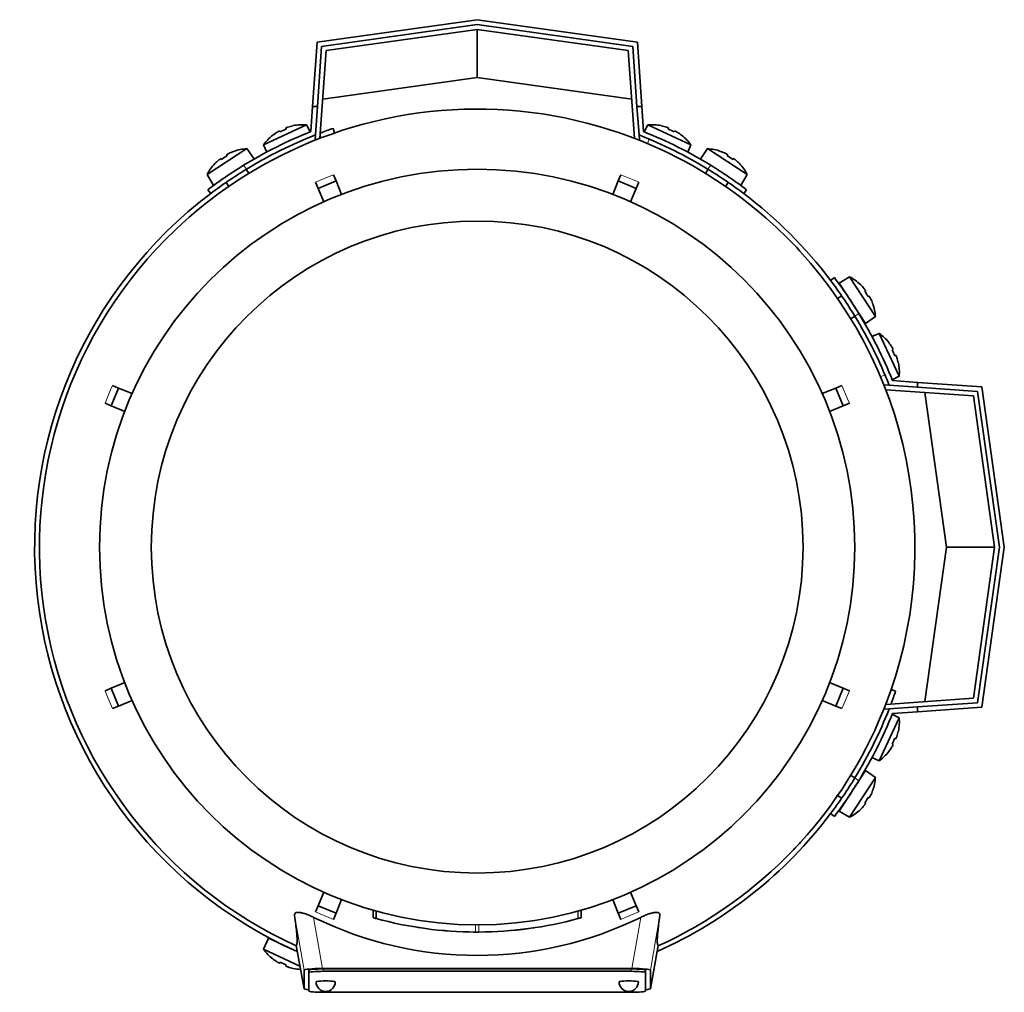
# Model space of a CAD drawing. Header units: millimetres. Extents: x 160 to 768, y -1429 to 1506.
# Tile 1 of 17: x 161 to 366, y -1429 to -1227. Entities that reach past the tile are written whole.
import ezdxf

# ---------------------------------------------------------------- set-up
doc = ezdxf.new("R2010")
doc.units = ezdxf.units.MM
for name, color, linetype in [('LOW_134-6', 7, 'Continuous'), ('M5X8_UNI7687', 7, 'Continuous'), ('VSI134_DIFFUSORE', 7, 'Continuous'), ('VSI134_FILTRO_A', 7, 'Continuous'), ('VSI134_FILTRO_B', 7, 'Continuous'), ('VSI134_TERMINALE', 7, 'Continuous'), ('VSI134_TESTATA', 7, 'Continuous')]:
    doc.layers.add(name, color=color, linetype=linetype)

# ---------------------------------------------------------------- blocks, each defined once
blk = doc.blocks.new('SE2')
at = {"layer": 'LOW_134-6', "color": 7, "linetype": 'Continuous', "lineweight": 35}
for p, q in [((256.29, -1228.86), (224.88, -1233.27)), ((287.7, -1233.27), (256.29, -1228.86)), ((224.88, -1233.27), (223.61, -1251.48)), ((288.97, -1251.48), (287.7, -1233.27)), ((222.58, -1251.78), (222.65, -1250.78)), ((222.81, -1251.79), (222.58, -1251.78)), ((290, -1251.78), (289.77, -1251.79)), ((289.93, -1250.78), (290, -1251.78)), ((340.92, -1302.7), (341.92, -1302.77)), ((359.43, -1305), (341.22, -1303.73)), ((363.85, -1336.41), (359.43, -1305)), ((359.43, -1367.82), (363.85, -1336.41)), ((341.22, -1369.1), (359.43, -1367.82)), ((341.92, -1370.05), (340.92, -1370.12))]:
    blk.add_line(p, q, dxfattribs=at)
at = {"layer": 'M5X8_UNI7687', "color": 7, "linetype": 'Continuous', "lineweight": 35}
for p, q in [((211.88, -1252.85), (220.82, -1248.68)), ((215.2, -1249.98), (215.3, -1250.15)), ((216.49, -1249.38), (216.56, -1249.57)), ((218.05, -1248.85), (218.05, -1248.87)), ((221.55, -1250.14), (220.82, -1248.68)), ((291.76, -1248.68), (291.03, -1250.14)), ((291.76, -1248.68), (300.7, -1252.85)), ((294.53, -1248.87), (294.53, -1248.85)), ((296.09, -1249.38), (296.02, -1249.57)), ((297.38, -1249.98), (297.28, -1250.15)), ((213.79, -1250.83), (213.81, -1250.85)), ((298.79, -1250.83), (298.77, -1250.85)), ((208.41, -1253.63), (200.14, -1259)), ((205.69, -1254.21), (205.69, -1254.18)), ((209.83, -1255.69), (208.41, -1253.63)), ((211.88, -1252.85), (212.53, -1254.35)), ((300.05, -1254.35), (300.7, -1252.85)), ((304.17, -1253.63), (302.75, -1255.69)), ((312.44, -1259), (304.17, -1253.63)), ((306.89, -1254.21), (306.89, -1254.18)), ((203.03, -1255.7), (203.15, -1255.86)), ((204.22, -1254.92), (204.31, -1255.1)), ((308.36, -1254.92), (308.27, -1255.1)), ((309.55, -1255.7), (309.43, -1255.86)), ((201.77, -1256.75), (201.75, -1256.74)), ((208.84, -1258.76), (208.3, -1257.92)), ((304.28, -1257.92), (303.74, -1258.76)), ((310.83, -1256.74), (310.8, -1256.75)), ((200.14, -1259), (201.44, -1261.14)), ((204.11, -1260.65), (204.65, -1261.48)), ((307.93, -1261.48), (308.47, -1260.65)), ((311.13, -1261.14), (312.44, -1259)), ((333.7, -1280.26), (331.56, -1281.57)), ((339.07, -1288.53), (333.7, -1280.26)), ((331.56, -1281.57), (337.01, -1289.95)), ((335.95, -1281.9), (335.96, -1281.87)), ((337, -1283.15), (336.84, -1283.27)), ((332.06, -1284.23), (331.22, -1284.77)), ((337.78, -1284.34), (337.6, -1284.44)), ((338.49, -1285.81), (338.52, -1285.81)), ((333.94, -1288.96), (334.78, -1288.42)), ((337.01, -1289.95), (339.07, -1288.53)), ((339.85, -1292.01), (338.35, -1292.65)), ((339.85, -1292.01), (344.02, -1300.94)), ((341.87, -1293.91), (341.85, -1293.94)), ((342.72, -1295.32), (342.55, -1295.42)), ((343.32, -1296.61), (343.13, -1296.68)), ((343.85, -1298.17), (343.83, -1298.17)), ((342.56, -1301.67), (344.02, -1300.94)), ((344.02, -1371.88), (342.56, -1371.15)), ((344.02, -1371.88), (339.85, -1380.82)), ((343.85, -1374.65), (343.83, -1374.66)), ((342.72, -1377.5), (342.55, -1377.4)), ((343.32, -1376.21), (343.13, -1376.14)), ((341.87, -1378.91), (341.85, -1378.89)), ((338.35, -1380.17), (339.85, -1380.82)), ((337.01, -1382.87), (331.56, -1391.26)), ((339.07, -1384.29), (337.01, -1382.87)), ((333.7, -1392.56), (339.07, -1384.29)), ((334.78, -1384.4), (333.87, -1383.81)), ((338.49, -1387.01), (338.52, -1387.01)), ((331.17, -1388.02), (332.06, -1388.6)), ((337, -1389.67), (336.84, -1389.55)), ((337.78, -1388.48), (337.6, -1388.39)), ((331.56, -1391.26), (333.7, -1392.56)), ((335.95, -1390.93), (335.96, -1390.95)), ((212.88, -1417.68), (211.88, -1419.97)), ((212.88, -1417.68), (218.88, -1420.48)), ((219.43, -1423.49), (211.88, -1419.97)), ((213.81, -1421.98), (213.79, -1421.99)), ((215.2, -1422.85), (215.3, -1422.67)), ((216.49, -1423.45), (216.56, -1423.26)), ((218.05, -1423.95), (218.05, -1423.98))]:
    blk.add_line(p, q, dxfattribs=at)
for centre, radius, start, end in [((220.03, -1258.65), 10, 85.4586, 101.4084), ((292.55, -1258.65), 10, 78.5916, 94.5414), ((220.03, -1258.65), 10, 128.5916, 144.5414), ((292.55, -1258.65), 10, 35.4586, 51.4084), ((209.02, -1263.62), 10, 93.4586, 109.4084), ((303.56, -1263.62), 10, 70.5916, 86.5414), ((209.02, -1263.62), 10, 136.5916, 152.5414), ((208.43, -1257.2), 0.5, 123, 146.6899), ((304.15, -1257.2), 0.5, 33.3101, 57), ((303.56, -1263.62), 10, 27.4586, 43.4084), ((203.39, -1260.47), 0.5, 99.1315, 123), ((309.18, -1260.47), 0.5, 57, 79.9062), ((329.09, -1289.14), 10, 46.5916, 62.5414), ((332.23, -1283.52), 0.5, 9.1315, 33), ((329.09, -1289.14), 10, 3.4586, 19.4084), ((335.5, -1288.55), 0.5, 33, 56.6899), ((334.05, -1300.15), 10, 38.5916, 54.5414), ((334.05, -1300.15), 10, 355.4586, 11.4084), ((334.05, -1372.67), 10, 348.5916, 4.5414), ((334.05, -1372.67), 10, 305.4586, 321.4084), ((335.5, -1384.27), 0.5, 303.3101, 327), ((329.09, -1383.69), 10, 340.5916, 356.5414), ((332.23, -1389.31), 0.5, 327, 349.9062), ((329.09, -1383.69), 10, 297.4586, 313.4084), ((220.03, -1414.17), 10, 215.4586, 231.4084), ((214.9, -1418.07), 0.5, 245, 268.8118), ((220.03, -1414.17), 10, 258.5916, 267.2896)]:
    blk.add_arc(centre, radius, start, end, dxfattribs=at)
for centre, major_axis, ratio, start_param, end_param in [((220.02, -1258.64), (-9.06, -4.23), 0.996195, 4.833518, 4.948078), ((219.1, -1256.65), (8.39, 3.91), 0.811251, 1.49595, 1.645642), ((220.02, -1258.64), (9.06, 4.23), 0.996195, 1.335108, 1.449667), ((292.56, -1258.64), (-9.06, 4.23), 0.996195, 4.833518, 4.948078), ((293.48, -1256.65), (8.39, -3.91), 0.811251, 1.49595, 1.645642), ((292.56, -1258.64), (9.06, -4.23), 0.996195, 1.335108, 1.449667), ((209.01, -1263.6), (8.39, 5.45), 0.996195, 1.335108, 1.449667), ((303.57, -1263.6), (-8.39, 5.45), 0.996195, 4.833518, 4.948078), ((209.01, -1263.6), (-8.39, -5.45), 0.996195, 4.833518, 4.948078), ((207.81, -1261.76), (7.77, 5.04), 0.811251, 1.49595, 1.645642), ((304.77, -1261.76), (7.77, -5.04), 0.811251, 1.49595, 1.645642), ((303.57, -1263.6), (8.39, -5.45), 0.996195, 1.335108, 1.449667), ((329.1, -1289.13), (-5.45, 8.39), 0.996195, 4.833518, 4.948078), ((330.94, -1287.93), (5.04, -7.77), 0.811251, 1.49595, 1.645642), ((329.1, -1289.13), (5.45, -8.39), 0.996195, 1.335108, 1.449667), ((334.06, -1300.15), (-4.23, 9.06), 0.996195, 4.833518, 4.948078), ((336.05, -1299.22), (3.91, -8.39), 0.811251, 1.49595, 1.645642), ((334.06, -1300.15), (4.23, -9.06), 0.996195, 1.335108, 1.449667), ((334.06, -1372.68), (4.23, 9.06), 0.996195, 4.833518, 4.948078), ((336.05, -1373.61), (-3.91, -8.39), 0.811251, 1.49595, 1.645642), ((334.06, -1372.68), (-4.23, -9.06), 0.996195, 1.335108, 1.449667), ((329.1, -1383.69), (5.45, 8.39), 0.996195, 4.833518, 4.948078), ((330.94, -1384.89), (-5.04, -7.77), 0.811251, 1.49595, 1.645642), ((329.1, -1383.69), (-5.45, -8.39), 0.996195, 1.335108, 1.449667), ((220.02, -1414.19), (-9.06, 4.23), 0.996195, 1.335108, 1.449667), ((219.1, -1416.17), (-8.39, 3.91), 0.811251, 1.49595, 1.645642), ((220.02, -1414.19), (9.06, -4.23), 0.996195, 4.833518, 4.948078)]:
    blk.add_ellipse(centre, major_axis=major_axis, ratio=ratio, start_param=start_param, end_param=end_param, dxfattribs=at)
for points in [[(215.2, -1249.98), (215.2, -1249.98), (215.2, -1249.97), (215.19, -1249.97), (215.17, -1249.97), (215.16, -1249.98), (215.14, -1249.98), (215.12, -1249.99), (215.09, -1250), (215.06, -1250.02), (215.02, -1250.03), (214.99, -1250.05), (214.95, -1250.07), (214.91, -1250.09), (214.87, -1250.11), (214.84, -1250.14), (214.79, -1250.16), (214.76, -1250.18), (214.75, -1250.19)], [(216.94, -1249.17), (216.92, -1249.17), (216.89, -1249.18), (216.84, -1249.2), (216.8, -1249.21), (216.76, -1249.23), (216.72, -1249.25), (216.68, -1249.26), (216.65, -1249.28), (216.61, -1249.29), (216.58, -1249.31), (216.55, -1249.32), (216.53, -1249.33), (216.52, -1249.34), (216.5, -1249.35), (216.49, -1249.36), (216.49, -1249.37), (216.49, -1249.37), (216.49, -1249.38)], [(296.09, -1249.38), (296.09, -1249.37), (296.09, -1249.37), (296.09, -1249.36), (296.08, -1249.35), (296.06, -1249.34), (296.05, -1249.33), (296.03, -1249.32), (296, -1249.31), (295.97, -1249.29), (295.93, -1249.28), (295.9, -1249.26), (295.86, -1249.25), (295.82, -1249.23), (295.78, -1249.21), (295.73, -1249.2), (295.69, -1249.18), (295.66, -1249.17), (295.64, -1249.17)], [(297.83, -1250.19), (297.81, -1250.18), (297.79, -1250.16), (297.74, -1250.14), (297.7, -1250.11), (297.67, -1250.09), (297.63, -1250.07), (297.59, -1250.05), (297.56, -1250.03), (297.52, -1250.02), (297.49, -1250), (297.46, -1249.99), (297.44, -1249.98), (297.42, -1249.98), (297.41, -1249.97), (297.39, -1249.97), (297.38, -1249.97), (297.38, -1249.98), (297.38, -1249.98)], [(204.64, -1254.65), (204.62, -1254.66), (204.59, -1254.68), (204.55, -1254.7), (204.51, -1254.72), (204.47, -1254.74), (204.43, -1254.76), (204.39, -1254.78), (204.36, -1254.8), (204.33, -1254.82), (204.3, -1254.84), (204.28, -1254.86), (204.26, -1254.87), (204.24, -1254.89), (204.23, -1254.9), (204.22, -1254.91), (204.22, -1254.92), (204.22, -1254.92), (204.22, -1254.92)], [(308.36, -1254.92), (308.36, -1254.92), (308.36, -1254.92), (308.36, -1254.91), (308.35, -1254.9), (308.34, -1254.89), (308.32, -1254.87), (308.3, -1254.86), (308.28, -1254.84), (308.25, -1254.82), (308.22, -1254.8), (308.19, -1254.78), (308.15, -1254.76), (308.11, -1254.74), (308.07, -1254.72), (308.03, -1254.7), (307.99, -1254.68), (307.96, -1254.66), (307.94, -1254.65)], [(203.03, -1255.7), (203.03, -1255.7), (203.02, -1255.69), (203.01, -1255.69), (203, -1255.7), (202.98, -1255.7), (202.97, -1255.71), (202.94, -1255.72), (202.92, -1255.74), (202.89, -1255.76), (202.86, -1255.78), (202.83, -1255.8), (202.79, -1255.83), (202.76, -1255.85), (202.72, -1255.88), (202.69, -1255.91), (202.65, -1255.94), (202.62, -1255.96), (202.61, -1255.97)], [(309.97, -1255.97), (309.96, -1255.96), (309.93, -1255.94), (309.89, -1255.91), (309.86, -1255.88), (309.82, -1255.85), (309.79, -1255.83), (309.75, -1255.8), (309.72, -1255.78), (309.69, -1255.76), (309.66, -1255.74), (309.64, -1255.72), (309.61, -1255.71), (309.59, -1255.7), (309.58, -1255.7), (309.57, -1255.69), (309.56, -1255.69), (309.55, -1255.7), (309.55, -1255.7)], [(337, -1283.15), (337.01, -1283.15), (337.01, -1283.14), (337.01, -1283.13), (337, -1283.12), (337, -1283.11), (336.99, -1283.09), (336.98, -1283.07), (336.96, -1283.04), (336.94, -1283.01), (336.92, -1282.98), (336.9, -1282.95), (336.88, -1282.91), (336.85, -1282.88), (336.82, -1282.84), (336.8, -1282.81), (336.77, -1282.77), (336.74, -1282.74), (336.73, -1282.73)], [(338.05, -1284.76), (338.04, -1284.74), (338.03, -1284.71), (338, -1284.67), (337.98, -1284.63), (337.96, -1284.59), (337.94, -1284.55), (337.92, -1284.52), (337.9, -1284.48), (337.88, -1284.45), (337.86, -1284.42), (337.84, -1284.4), (337.83, -1284.38), (337.81, -1284.36), (337.8, -1284.35), (337.79, -1284.34), (337.78, -1284.34), (337.78, -1284.34), (337.78, -1284.34)], [(342.72, -1295.32), (342.73, -1295.32), (342.73, -1295.32), (342.73, -1295.31), (342.73, -1295.3), (342.72, -1295.28), (342.72, -1295.26), (342.71, -1295.24), (342.7, -1295.21), (342.68, -1295.18), (342.67, -1295.15), (342.65, -1295.11), (342.63, -1295.07), (342.61, -1295.03), (342.59, -1295), (342.57, -1294.96), (342.54, -1294.92), (342.52, -1294.89), (342.51, -1294.87)], [(343.54, -1297.06), (343.53, -1297.04), (343.52, -1297.01), (343.5, -1296.97), (343.49, -1296.92), (343.47, -1296.88), (343.46, -1296.84), (343.44, -1296.8), (343.42, -1296.77), (343.41, -1296.73), (343.39, -1296.7), (343.38, -1296.68), (343.37, -1296.65), (343.36, -1296.64), (343.35, -1296.62), (343.34, -1296.61), (343.33, -1296.61), (343.33, -1296.61), (343.32, -1296.61)], [(343.32, -1376.21), (343.33, -1376.21), (343.33, -1376.21), (343.34, -1376.21), (343.35, -1376.2), (343.36, -1376.19), (343.37, -1376.17), (343.38, -1376.15), (343.39, -1376.12), (343.41, -1376.09), (343.42, -1376.06), (343.44, -1376.02), (343.46, -1375.98), (343.47, -1375.94), (343.49, -1375.9), (343.5, -1375.86), (343.52, -1375.81), (343.53, -1375.78), (343.54, -1375.76)], [(342.51, -1377.95), (342.52, -1377.94), (342.54, -1377.91), (342.57, -1377.87), (342.59, -1377.83), (342.61, -1377.79), (342.63, -1377.75), (342.65, -1377.71), (342.67, -1377.68), (342.68, -1377.64), (342.7, -1377.61), (342.71, -1377.59), (342.72, -1377.56), (342.72, -1377.54), (342.73, -1377.53), (342.73, -1377.51), (342.73, -1377.51), (342.73, -1377.5), (342.72, -1377.5)], [(336.73, -1390.09), (336.74, -1390.08), (336.77, -1390.05), (336.8, -1390.01), (336.82, -1389.98), (336.85, -1389.94), (336.88, -1389.91), (336.9, -1389.88), (336.92, -1389.84), (336.94, -1389.81), (336.96, -1389.78), (336.98, -1389.76), (336.99, -1389.74), (337, -1389.72), (337, -1389.7), (337.01, -1389.69), (337.01, -1389.68), (337.01, -1389.68), (337, -1389.67)], [(337.78, -1388.48), (337.78, -1388.48), (337.78, -1388.48), (337.79, -1388.48), (337.8, -1388.47), (337.81, -1388.46), (337.83, -1388.45), (337.84, -1388.43), (337.86, -1388.4), (337.88, -1388.37), (337.9, -1388.34), (337.92, -1388.31), (337.94, -1388.27), (337.96, -1388.23), (337.98, -1388.2), (338, -1388.16), (338.03, -1388.11), (338.04, -1388.08), (338.05, -1388.07)], [(214.75, -1422.64), (214.76, -1422.65), (214.79, -1422.66), (214.84, -1422.69), (214.87, -1422.71), (214.91, -1422.73), (214.95, -1422.75), (214.99, -1422.77), (215.02, -1422.79), (215.06, -1422.81), (215.09, -1422.82), (215.12, -1422.83), (215.14, -1422.84), (215.16, -1422.85), (215.17, -1422.85), (215.19, -1422.85), (215.2, -1422.85), (215.2, -1422.85), (215.2, -1422.85)], [(216.49, -1423.45), (216.49, -1423.45), (216.49, -1423.45), (216.49, -1423.46), (216.5, -1423.47), (216.52, -1423.48), (216.53, -1423.49), (216.55, -1423.5), (216.58, -1423.52), (216.61, -1423.53), (216.65, -1423.55), (216.68, -1423.56), (216.72, -1423.58), (216.76, -1423.59), (216.8, -1423.61), (216.84, -1423.63), (216.89, -1423.64), (216.92, -1423.65), (216.94, -1423.66)]]:
    blk.add_open_spline(points, degree=3, dxfattribs=at)
at = {"layer": 'VSI134_DIFFUSORE', "color": 7, "linetype": 'Continuous', "lineweight": 35}
for start, end in [(335.6429, 336.5044), (316.2831, 317.7924)]:
    blk.add_arc((256.29, -1336.41), 91, start, end, dxfattribs=at)
at = {"layer": 'VSI134_FILTRO_A', "color": 7, "linetype": 'Continuous', "lineweight": 35}
for p, q in [((226.66, -1250.37), (226.34, -1249.42)), ((343.28, -1366.36), (342.33, -1366.04))]:
    blk.add_line(p, q, dxfattribs=at)
at = {"layer": 'VSI134_FILTRO_A', "color": 4, "linetype": 'Continuous', "lineweight": 9}
blk.add_line((223.84, -1251.39), (223.65, -1250.84), dxfattribs=at)
at = {"layer": 'VSI134_FILTRO_A', "color": 7, "linetype": 'Continuous', "lineweight": 35}
for start, end in [(109, 110.7573), (127.0241, 246.0068), (339.2424, 341), (293.9932, 322.9759)]:
    blk.add_arc((256.29, -1336.41), 92, start, end, dxfattribs=at)
at = {"layer": 'VSI134_FILTRO_B', "color": 7, "linetype": 'Continuous', "lineweight": 35}
blk.add_line((288.96, -1251.3), (288.9, -1251.46), dxfattribs=at)
at = {"layer": 'VSI134_FILTRO_B', "color": 4, "linetype": 'Continuous', "lineweight": 9}
for p, q in [((292.04, -1251.64), (291.68, -1252.58)), ((340.12, -1301.02), (341.06, -1300.66))]:
    blk.add_line(p, q, dxfattribs=at)
at = {"layer": 'VSI134_FILTRO_B', "color": 7, "linetype": 'Continuous', "lineweight": 35}
blk.add_arc((256.29, -1336.41), 92, 37.0241, 52.9759, dxfattribs=at)
at = {"layer": 'VSI134_TERMINALE', "color": 7, "linetype": 'Continuous', "lineweight": 35}
for p, q in [((223, -1231.52), (256.29, -1226.84)), ((256.29, -1227.85), (223.94, -1232.39)), ((256.29, -1226.84), (289.58, -1231.52)), ((288.64, -1232.39), (256.29, -1227.85)), ((256.29, -1238.86), (256.29, -1228.86)), ((222.06, -1244.86), (223, -1231.52)), ((289.58, -1231.52), (290.51, -1244.86)), ((223.94, -1232.39), (223.07, -1244.86)), ((289.51, -1244.86), (288.64, -1232.39)), ((256.29, -1238.86), (224.17, -1243.37)), ((288.41, -1243.37), (256.29, -1238.86)), ((221.7, -1250.08), (222.06, -1244.86)), ((222.06, -1244.86), (223.07, -1244.86)), ((222.65, -1250.78), (223.07, -1244.86)), ((289.93, -1250.78), (289.51, -1244.86)), ((289.51, -1244.86), (290.51, -1244.86)), ((290.88, -1250.08), (290.51, -1244.86)), ((200.29, -1262.16), (200.89, -1262.96)), ((311.69, -1262.96), (312.29, -1262.16)), ((330.54, -1280.41), (329.74, -1281.01)), ((341.92, -1302.77), (347.85, -1303.19)), ((342.62, -1301.82), (347.85, -1302.19)), ((347.85, -1302.19), (361.19, -1303.12)), ((347.85, -1302.19), (347.85, -1303.19)), ((360.31, -1304.06), (347.85, -1303.19)), ((361.19, -1303.12), (365.87, -1336.41)), ((353.85, -1336.41), (349.33, -1304.3)), ((364.86, -1336.41), (360.31, -1304.06)), ((349.33, -1368.53), (353.85, -1336.41)), ((353.85, -1336.41), (363.85, -1336.41)), ((360.31, -1368.76), (364.86, -1336.41)), ((365.87, -1336.41), (361.19, -1369.7)), ((347.85, -1369.63), (360.31, -1368.76)), ((341.92, -1370.05), (347.85, -1369.63)), ((342.62, -1371), (347.85, -1370.64)), ((347.85, -1369.63), (347.85, -1370.64)), ((361.19, -1369.7), (347.85, -1370.64)), ((329.74, -1391.81), (330.54, -1392.41))]:
    blk.add_line(p, q, dxfattribs=at)
at = {"layer": 'VSI134_TERMINALE', "color": 4, "linetype": 'Continuous', "lineweight": 9}
for p, q in [((207.74, -1257.09), (208.34, -1257.89)), ((304.24, -1257.89), (304.84, -1257.09)), ((335.61, -1287.86), (334.81, -1288.47)), ((334.81, -1384.36), (335.61, -1384.96))]:
    blk.add_line(p, q, dxfattribs=at)
at = {"layer": 'VSI134_TERMINALE', "color": 7, "linetype": 'Continuous', "lineweight": 35}
for radius, start, end in [(93, 111.8355, 121.4706), (93, 58.5294, 68.1645), (92, 111.4458, 121.4101), (92, 58.5899, 68.5542), (93, 121.4706, 127.0241), (92, 121.4101, 127.0241), (92, 52.9759, 58.5899), (93, 52.9759, 58.5294), (92, 31.4101, 37.0241), (93, 31.4706, 37.0241), (92, 21.4458, 31.4101), (93, 21.8355, 31.4706), (92, 328.5899, 338.5542), (93, 328.5294, 338.1645), (92, 322.9759, 328.5899), (93, 322.9759, 328.5294)]:
    blk.add_arc((256.29, -1336.41), radius, start, end, dxfattribs=at)
at = {"layer": 'VSI134_TESTATA', "color": 7, "linetype": 'Continuous', "lineweight": 35}
for p, q in [((220.01, -1252.96), (219.2, -1253.32)), ((223.25, -1261.88), (222.71, -1260.58)), ((223.25, -1261.88), (226.95, -1260.35)), ((226.41, -1259.05), (226.95, -1260.35)), ((226.95, -1260.35), (228.11, -1263.15)), ((284.47, -1263.15), (285.63, -1260.35)), ((285.63, -1260.35), (286.17, -1259.05)), ((285.63, -1260.35), (289.33, -1261.88)), ((289.86, -1260.58), (289.33, -1261.88)), ((224.41, -1264.68), (223.25, -1261.88)), ((289.33, -1261.88), (288.17, -1264.68)), ((180.23, -1307.07), (181.76, -1303.38)), ((180.46, -1302.84), (181.76, -1303.38)), ((181.76, -1303.38), (184.55, -1304.53)), ((328.03, -1304.53), (330.82, -1303.38)), ((330.82, -1303.38), (332.12, -1302.84)), ((330.82, -1303.38), (332.35, -1307.07)), ((180.23, -1307.07), (178.93, -1306.53)), ((183.02, -1308.23), (180.23, -1307.07)), ((332.35, -1307.07), (329.56, -1308.23)), ((333.65, -1306.53), (332.35, -1307.07)), ((180.23, -1365.75), (183.02, -1364.59)), ((329.56, -1364.59), (332.35, -1365.75)), ((178.93, -1366.29), (180.23, -1365.75)), ((181.76, -1369.45), (180.23, -1365.75)), ((332.35, -1365.75), (330.82, -1369.45)), ((332.35, -1365.75), (333.65, -1366.29)), ((184.55, -1368.29), (181.76, -1369.45)), ((330.82, -1369.45), (328.03, -1368.29)), ((181.76, -1369.45), (180.46, -1369.99)), ((332.12, -1369.99), (330.82, -1369.45)), ((334, -1383.76), (333.88, -1383.79)), ((331.15, -1388.15), (331.12, -1387.99)), ((223.25, -1410.94), (224.41, -1408.15)), ((288.17, -1408.15), (289.33, -1410.94)), ((228.11, -1409.68), (226.95, -1412.47)), ((285.63, -1412.47), (284.47, -1409.68)), ((222.71, -1412.24), (223.25, -1410.94)), ((226.95, -1412.47), (223.25, -1410.94)), ((234.64, -1411.87), (234.64, -1413.43)), ((234.68, -1411.88), (234.68, -1413.44)), ((235.3, -1412.05), (235.3, -1413.61)), ((277.93, -1413.43), (277.93, -1411.87)), ((277.93, -1413.43), (277.93, -1411.87)), ((289.33, -1410.94), (285.63, -1412.47)), ((289.33, -1410.94), (289.86, -1412.24)), ((226.95, -1412.47), (226.41, -1413.77)), ((277.24, -1413.62), (277.29, -1413.6)), ((286.17, -1413.77), (285.63, -1412.47)), ((244.28, -1415.5), (244.29, -1415.51)), ((250.35, -1416.19), (250.35, -1416.19)), ((262.28, -1416.19), (262.28, -1416.19)), ((218.65, -1419.19), (220.29, -1428.18)), ((292.29, -1428.18), (293.93, -1419.19)), ((220.29, -1428.17), (220.29, -1424.34)), ((221.29, -1424.83), (221.29, -1424.34)), ((224.11, -1423.99), (288.47, -1423.99)), ((288.29, -1424.07), (224.29, -1424.07)), ((291.29, -1424.83), (291.29, -1424.34)), ((292.29, -1424.34), (292.29, -1428.17)), ((221.29, -1424.83), (221.29, -1428.67)), ((288.29, -1424.57), (224.29, -1424.57)), ((291.29, -1428.67), (291.29, -1424.83)), ((224.29, -1428.93), (288.29, -1428.93))]:
    blk.add_line(p, q, dxfattribs=at)
at = {"layer": 'VSI134_TESTATA', "color": 4, "linetype": 'Continuous', "lineweight": 9}
for p, q in [((225.5, -1259.43), (222.71, -1260.58)), ((225.5, -1259.43), (226.41, -1259.05)), ((288.95, -1260.2), (286.17, -1259.05)), ((288.95, -1260.2), (289.86, -1260.58)), ((180.08, -1303.75), (178.93, -1306.53)), ((180.08, -1303.75), (180.46, -1302.84)), ((333.27, -1305.62), (332.12, -1302.84)), ((333.27, -1305.62), (333.65, -1306.53)), ((179.31, -1367.2), (178.93, -1366.29)), ((179.31, -1367.2), (180.46, -1369.99)), ((332.5, -1369.07), (333.65, -1366.29)), ((332.5, -1369.07), (332.12, -1369.99)), ((223.63, -1412.62), (222.71, -1412.24)), ((234.68, -1413.44), (234.68, -1411.88)), ((277.24, -1413.62), (277.24, -1412.06)), ((277.29, -1413.6), (277.29, -1412.05)), ((277.92, -1413.43), (277.92, -1411.87)), ((287.08, -1413.39), (289.86, -1412.24)), ((220.29, -1424.34), (218.33, -1412.89)), ((224.11, -1423.99), (222.29, -1413.36)), ((223.63, -1412.62), (226.41, -1413.77)), ((287.08, -1413.39), (286.17, -1413.77)), ((290.29, -1413.36), (288.47, -1423.99)), ((294.25, -1412.89), (292.29, -1424.34)), ((255.93, -1416.41), (255.93, -1414.91)), ((256.64, -1416.41), (256.64, -1414.91)), ((218.65, -1419.18), (220.29, -1428.17)), ((292.29, -1428.17), (293.93, -1419.18)), ((224.29, -1424.57), (224.29, -1424.07)), ((288.29, -1424.57), (288.29, -1424.07))]:
    blk.add_line(p, q, dxfattribs=at)
at = {"layer": 'VSI134_TESTATA', "color": 7, "linetype": 'Continuous', "lineweight": 35}
for radius in [78.5, 67.74]:
    blk.add_circle((256.29, -1336.41), radius, dxfattribs=at)
for centre, radius, start, end in [((256.29, -1336.41), 91, 66.5051, 114.0561), ((256.29, -1336.41), 91, 114.0561, 133.594), ((256.29, -1336.41), 91, 47.4949, 66.5051), ((256.29, -1336.41), 91, 133.594, 245.5753), ((256.29, -1336.41), 91, 42.5051, 47.4949), ((256.29, -1336.41), 91, 336.505, 42.5051), ((256.29, -1336.41), 91, 316.4064, 336.505), ((256.29, -1336.41), 91, 294.4247, 316.2831), ((256.29, -1344.24), 77.03, 243.8059, 296.1941), ((255.18, -1340.43), 75.83, 254.3174, 254.8013), ((256.29, -1336.41), 80, 254.3278, 254.3303), ((256.29, -1336.42), 79.99, 254.7875, 269.7463), ((256.29, -1336.41), 80, 270.2544, 285.1819), ((256.29, -1336.41), 80, 285.1934, 285.3228), ((258.42, -1344.1), 72.02, 285.1964, 285.7129), ((256.29, -1336.41), 80, 261.0009, 261.3628), ((256.29, -1336.41), 80, 264.8308, 265.4118), ((256.3, -1336.5), 79.91, 275.1156, 278.5117), ((256.3, -1334.59), 81.82, 269.4577, 269.6802), ((256.29, -1336.41), 80, 269.745, 270.2544), ((224.79, -1426.75), 2, 180, 270), ((224.79, -1426.75), 2, 270, 0), ((287.79, -1426.75), 2, 180, 270), ((287.79, -1426.75), 2, 270, 0)]:
    blk.add_arc(centre, radius, start, end, dxfattribs=at)
for centre, major_axis, ratio, start_param, end_param in [((224.35, -1424.36), (4.06, -0.02), 0.091176, 1.630723, 3.142092), ((224.29, -1424.34), (3, 0), 0.087156, 1.570796, 3.141593), ((288.29, -1424.34), (3, 0), 0.087156, 0, 1.570796), ((288.23, -1424.36), (-4.06, -0.02), 0.091176, 3.141094, 4.652463), ((224.29, -1424.83), (3, 0), 0.087156, 1.570796, 3.141593), ((224.79, -1426.75), (2, 0), 0.087156, 0, 3.141593), ((287.79, -1426.75), (2, 0), 0.087156, 0, 3.141593), ((288.29, -1424.83), (3, 0), 0.087156, 0, 1.570796), ((224.35, -1428.15), (4.06, 0.02), 0.091176, 3.141095, 3.858067), ((288.23, -1428.15), (-4.06, 0.02), 0.091176, 2.425118, 3.142091), ((224.29, -1428.67), (-3, 0), 0.087156, 0, 1.570796), ((288.29, -1428.67), (-3, 0), 0.087156, 1.570796, 3.141593)]:
    blk.add_ellipse(centre, major_axis=major_axis, ratio=ratio, start_param=start_param, end_param=end_param, dxfattribs=at)
for points, knots in [([(218.33, -1412.89), (218.31, -1412.8), (218.32, -1412.71), (218.39, -1412.56), (218.44, -1412.49), (218.62, -1412.39), (218.73, -1412.35), (219.02, -1412.32), (219.19, -1412.32), (219.49, -1412.36), (219.6, -1412.38), (219.82, -1412.42), (219.93, -1412.45), (220.17, -1412.51), (220.29, -1412.54), (220.54, -1412.62), (220.66, -1412.67), (221.03, -1412.8), (221.29, -1412.9), (221.79, -1413.12), (222.04, -1413.24), (222.29, -1413.36)], [0, 0, 0, 0, 0.125, 0.125, 0.25, 0.25, 0.375, 0.375, 0.5, 0.5, 0.5625, 0.5625, 0.625, 0.625, 0.6875, 0.6875, 0.75, 0.75, 0.875, 0.875, 1, 1, 1, 1]), ([(218.65, -1419.18), (218.68, -1419.16), (218.71, -1419.14), (218.76, -1419.07), (218.78, -1419.01), (218.82, -1418.85), (218.83, -1418.75), (218.85, -1418.48), (218.86, -1418.31), (218.85, -1417.7), (218.81, -1417.13), (218.65, -1415.47), (218.53, -1414.4), (218.33, -1412.89)], [0, 0, 0, 0, 0.125, 0.125, 0.25, 0.25, 0.375, 0.375, 0.5, 0.5, 0.75, 0.75, 1, 1, 1, 1]), ([(290.29, -1413.36), (290.54, -1413.24), (290.79, -1413.12), (291.29, -1412.91), (291.54, -1412.8), (292.04, -1412.62), (292.29, -1412.54), (292.76, -1412.42), (292.98, -1412.37), (293.28, -1412.33), (293.37, -1412.33), (293.55, -1412.32), (293.63, -1412.33), (293.85, -1412.35), (293.96, -1412.39), (294.13, -1412.49), (294.19, -1412.56), (294.26, -1412.71), (294.27, -1412.8), (294.25, -1412.89)], [0, 0, 0, 0, 0.125, 0.125, 0.25, 0.25, 0.375, 0.375, 0.5, 0.5, 0.5625, 0.5625, 0.625, 0.625, 0.75, 0.75, 0.875, 0.875, 1, 1, 1, 1]), ([(294.25, -1412.89), (294.05, -1414.39), (293.93, -1415.47), (293.81, -1416.71), (293.78, -1417.06), (293.74, -1417.66), (293.73, -1417.9), (293.72, -1418.31), (293.73, -1418.48), (293.74, -1418.75), (293.76, -1418.85), (293.8, -1419.01), (293.82, -1419.07), (293.87, -1419.14), (293.9, -1419.16), (293.93, -1419.18)], [0, 0, 0, 0, 0.25, 0.25, 0.375, 0.375, 0.5, 0.5, 0.625, 0.625, 0.75, 0.75, 0.875, 0.875, 1, 1, 1, 1])]:
    blk.add_open_spline(points, degree=3, knots=knots, dxfattribs=at)
blk.add_open_spline([(250.07, -1416.17), (249.96, -1416.16), (249.89, -1416.16), (249.89, -1416.16)], degree=3, dxfattribs=at)

msp = doc.modelspace()

# ---------------------------------------------------------------- block references
msp.add_blockref('SE2', (0, 0))

doc.saveas('drawing.dxf')
